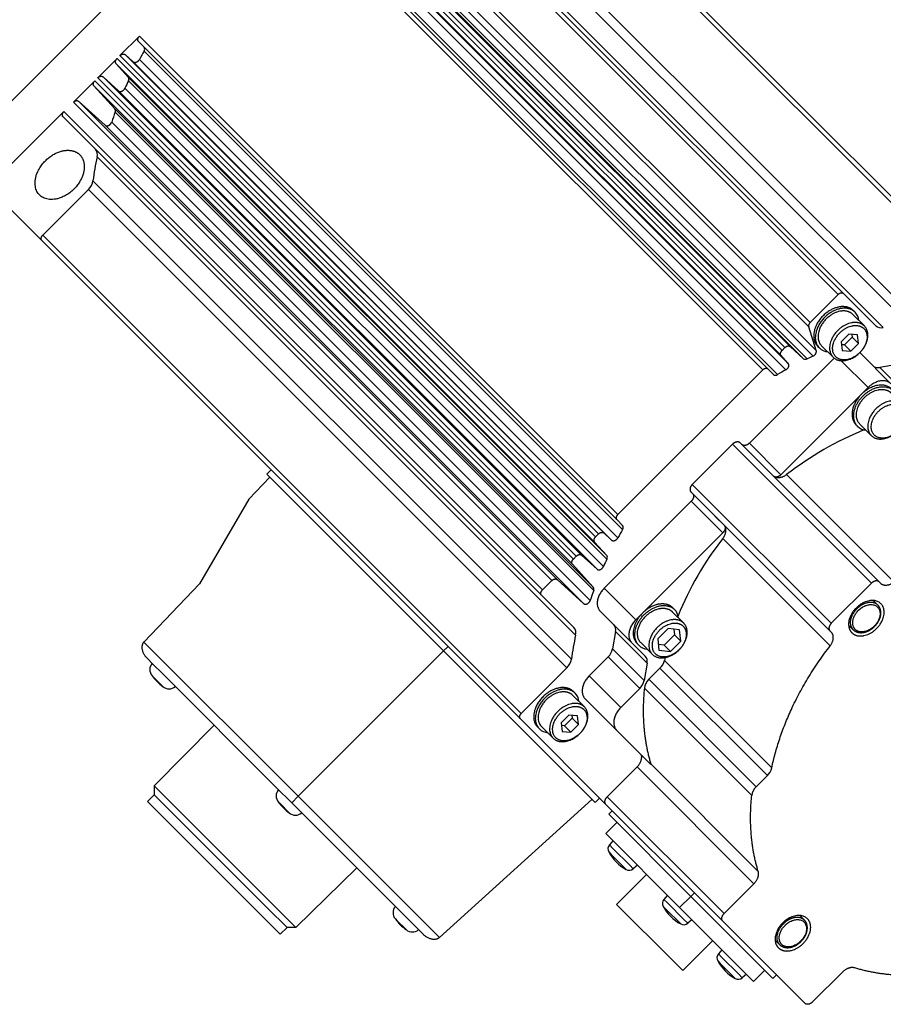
# Model space of a CAD drawing. Extents: x 25137 to 26822, y -7827 to -6639.
# Tile 10 of 20: x 26297 to 26365, y -6959 to -6881. Entities that reach past the tile are written whole.
import ezdxf

# ---------------------------------------------------------------- set-up
doc = ezdxf.new("R2010")
doc.units = 0
doc.header["$LTSCALE"] = 25.4
doc.layers.get('0').update_dxf_attribs({"linetype": 'CONTINUOUS'})

msp = doc.modelspace()

# ---------------------------------------------------------------- linework, layer by layer
for p, q in [((26333.2545111, -6862.8093164), (26371.1295111, -6900.6843164)), ((26371.5494787, -6900.6122613), (26333.6744787, -6862.7372613)), ((26323.8952339, -6864.4151145), (26361.7702339, -6902.2901145)), ((26293.2399627, -6889.7224727), (26317.8458266, -6865.1166089)), ((26361.3502663, -6902.3621695), (26323.4752663, -6864.4871695)), ((26321.2577012, -6866.7047347), (26359.1327012, -6904.5797347)), ((26329.6364189, -6866.4274086), (26367.5114189, -6904.3024086)), ((26321.1409859, -6867.0503694), (26359.0159859, -6904.9253694)), ((26327.0482704, -6867.1118662), (26364.9232704, -6904.9868662)), ((26328.9567652, -6866.7844203), (26366.8317652, -6904.6594203)), ((26319.0386219, -6868.923814), (26356.9136219, -6906.798814)), ((26357.1413706, -6906.5710652), (26319.2663706, -6868.6960652)), ((26319.6801173, -6868.6180891), (26357.5551173, -6906.4930891)), ((26321.7441203, -6868.9330116), (26359.6191203, -6906.8080116)), ((26318.9606457, -6869.3375607), (26356.8356457, -6907.2125607)), ((26320.7393268, -6869.577603), (26358.6143268, -6907.452603)), ((26321.0242786, -6869.5914771), (26358.8992786, -6907.4664771)), ((26321.4921369, -6869.3735118), (26359.3671369, -6907.2485118)), ((26355.3757061, -6908.3367298), (26317.5007061, -6870.4617298)), ((26317.9206736, -6870.3896748), (26355.7956736, -6908.2646748)), ((26319.3438386, -6870.4565065), (26357.2188386, -6908.3315065)), ((26319.527186, -6869.9629657), (26357.402186, -6907.8379657)), ((26318.6843063, -6870.8320456), (26356.5593063, -6908.7070456)), ((26304.5056923, -6883.4567436), (26306.0436081, -6881.9188278)), ((26305.9715531, -6882.3387953), (26343.8465531, -6920.2137953)), ((26306.0436081, -6881.9188278), (26343.9186081, -6919.7938278)), ((26306.4139239, -6883.1024279), (26344.2889239, -6920.9774279)), ((26302.7484687, -6885.2139672), (26304.2779436, -6883.6844923)), ((26304.2779436, -6883.6844923), (26342.1529436, -6921.5594923)), ((26342.3806923, -6921.3317436), (26304.5056923, -6883.4567436)), ((26304.919439, -6883.3787674), (26305.5448441, -6883.9453077)), ((26304.919439, -6883.3787674), (26342.794439, -6921.2537674)), ((26306.0383789, -6883.7619709), (26343.9133789, -6921.6369709)), ((26305.1594813, -6885.1574485), (26304.1999674, -6884.098239)), ((26304.1999674, -6884.098239), (26342.0749674, -6921.973239)), ((26305.5448441, -6883.9453077), (26343.4198441, -6921.8203077)), ((26300.8155227, -6887.1469132), (26302.52072, -6885.4417159)), ((26302.52072, -6885.4417159), (26340.39572, -6923.3167159)), ((26340.6234687, -6923.0889672), (26302.7484687, -6885.2139672)), ((26303.1622154, -6885.135991), (26304.3902319, -6886.2484234)), ((26303.1622154, -6885.135991), (26341.0372154, -6923.010991)), ((26305.1594813, -6885.1574485), (26343.0344813, -6923.0324485)), ((26305.1733376, -6885.4424375), (26343.0483376, -6923.3174375)), ((26304.0967161, -6887.6812861), (26302.4427438, -6885.8554626)), ((26302.4427438, -6885.8554626), (26340.3177438, -6923.7304626)), ((26304.3902319, -6886.2484234), (26342.2652319, -6924.1234234)), ((26304.8996378, -6886.0334256), (26342.7746378, -6923.9084256)), ((26338.6905227, -6925.0219132), (26300.8155227, -6887.1469132)), ((26301.2292694, -6887.068937), (26303.3269187, -6888.9691501)), ((26301.2292694, -6887.068937), (26339.1042694, -6924.943937)), ((26304.0967161, -6887.6812861), (26341.9717161, -6925.5562861)), ((26295.7399627, -6892.2224727), (26300.0690478, -6887.893388)), ((26299.9969928, -6888.3133556), (26337.8719928, -6926.1883556)), ((26300.0690478, -6887.893388), (26337.9440478, -6925.768388)), ((26304.1251593, -6887.9316342), (26342.0001593, -6925.8066342)), ((26303.3269187, -6888.9691501), (26341.2019187, -6926.8441501)), ((26303.8509016, -6888.7168479), (26341.7259016, -6926.5918479)), ((26302.6937446, -6891.4663918), (26340.5687446, -6929.3413918)), ((26302.3662986, -6893.3748869), (26340.2412986, -6931.2498869)), ((26298.3911947, -6897.6726328), (26302.0092869, -6894.0545406)), ((26302.0092869, -6894.0545406), (26339.8842869, -6931.9295406)), ((26295.2580141, -6895.0314749), (26298.3191397, -6898.0926004)), ((26298.3911947, -6897.6726328), (26336.2661947, -6935.5476328)), ((26298.3191397, -6898.0926004), (26336.1941397, -6935.9676004)), ((26359.1327012, -6904.5797347), (26361.3502663, -6902.3621695)), ((26361.7702339, -6902.2901145), (26364.3286115, -6904.848492)), ((26362.5126421, -6903.9497934), (26363.4251421, -6904.8622934)), ((26362.5644188, -6903.6480167), (26362.6894188, -6903.7730167)), ((26359.6191203, -6906.8080116), (26359.0159859, -6904.9253694)), ((26362.2063914, -6905.506044), (26361.594019, -6906.1184165)), ((26362.8875777, -6905.5748578), (26362.2063914, -6905.506044)), ((26362.4334535, -6905.528982), (26362.4563914, -6905.756044)), ((26362.9563914, -6906.256044), (26362.8875777, -6905.5748578)), ((26357.5551173, -6906.4930891), (26358.6143268, -6907.452603)), ((26359.7359917, -6906.4764438), (26359.8609917, -6906.6014438)), ((26360.0377684, -6906.4246671), (26360.9502684, -6907.3371671)), ((26361.594019, -6906.1184165), (26361.6628328, -6906.7996027)), ((26361.844019, -6906.3684165), (26361.6169569, -6906.3454785)), ((26362.4563914, -6905.756044), (26361.844019, -6906.3684165)), ((26362.344019, -6906.8684165), (26361.844019, -6906.3684165)), ((26362.344019, -6906.8684165), (26362.9563914, -6906.256044)), ((26362.9563914, -6906.256044), (26362.4563914, -6905.756044)), ((26357.402186, -6907.8379657), (26356.8356457, -6907.2125607)), ((26356.9136219, -6906.798814), (26357.1413706, -6906.5710652)), ((26361.6628328, -6906.7996027), (26362.344019, -6906.8684165)), ((26365.5252052, -6909.4372302), (26363.0627052, -6906.9747302)), ((26361.0439711, -6907.4184644), (26354.3202539, -6914.1421815)), ((26363.714545, -6909.7478904), (26361.577739, -6907.6110843)), ((26366.0058044, -6907.9137378), (26364.6487586, -6908.1465701)), ((26343.9186081, -6919.7938278), (26355.3757061, -6908.3367298)), ((26355.7956736, -6908.2646748), (26356.2355316, -6908.7045327)), ((26367.1487586, -6910.6465701), (26364.6487586, -6908.1465701)), ((26363.184215, -6910.2782205), (26356.8202539, -6916.6421815)), ((26363.714545, -6909.7478904), (26363.184215, -6910.2782205)), ((26362.7700014, -6912.6924341), (26362.8950014, -6912.8174341)), ((26363.0717781, -6912.6406574), (26363.9717781, -6913.5406574)), ((26352.9881471, -6914.2242883), (26349.8061666, -6917.4062688)), ((26363.9881471, -6925.2242883), (26352.9881471, -6914.2242883)), ((26364.5917005, -6925.1207349), (26353.5917005, -6914.1207349)), ((26356.8202539, -6916.6421815), (26354.3202539, -6914.1421815)), ((26316.4694874, -6916.2429481), (26316.115934, -6916.5965015)), ((26330.115934, -6930.5965015), (26316.115934, -6916.5965015)), ((26356.270396, -6916.7866548), (26355.520396, -6916.0366548)), ((26357.2705967, -6916.6364614), (26365.7705967, -6925.1364614)), ((26316.365934, -6916.8465015), (26314.7107826, -6918.5854627)), ((26360.8061666, -6928.4062688), (26349.8061666, -6917.4062688)), ((26360.7026132, -6929.0098222), (26349.7026132, -6918.0098222)), ((26314.7107826, -6918.5854627), (26310.7884346, -6925.2697164)), ((26349.7240599, -6918.7383756), (26342.8297687, -6925.6326667)), ((26349.7240599, -6918.7383756), (26352.2240599, -6921.2383756)), ((26344.2864111, -6920.6536533), (26343.8465531, -6920.2137953)), ((26351.6185331, -6919.9385176), (26352.3685331, -6920.6885176)), ((26342.1529436, -6921.5594923), (26342.3806923, -6921.3317436)), ((26342.794439, -6921.2537674), (26343.4198441, -6921.8203077)), ((26352.2240599, -6921.2383756), (26345.8600988, -6927.6023366)), ((26343.0344813, -6923.0324485), (26342.0749674, -6921.973239)), ((26360.7183397, -6930.1887184), (26352.2183397, -6921.6887184)), ((26340.39572, -6923.3167159), (26340.6234687, -6923.0889672)), ((26341.0372154, -6923.010991), (26342.2652319, -6924.1234234)), ((26341.9717161, -6925.5562861), (26340.3177438, -6923.7304626)), ((26337.9440478, -6925.768388), (26338.6905227, -6925.0219132)), ((26339.1042694, -6924.943937), (26341.2019187, -6926.8441501)), ((26363.9881471, -6925.2242883), (26360.8061666, -6928.4062688)), ((26364.6969528, -6925.2259872), (26364.5917005, -6925.1207349)), ((26310.7884346, -6925.2697164), (26306.40918, -6929.8707179)), ((26345.3297687, -6928.1326667), (26342.8297687, -6925.6326667)), ((26340.4303704, -6928.7467332), (26337.8719928, -6926.1883556)), ((26364.4944287, -6926.9680068), (26364.123916, -6926.597494)), ((26345.0191086, -6929.9433269), (26342.5191086, -6927.4433269)), ((26348.2225357, -6927.4898998), (26349.1225357, -6928.3898998)), ((26348.2743124, -6927.1881231), (26348.3993124, -6927.3131231)), ((26345.8600988, -6927.6023366), (26345.3297687, -6928.1326667)), ((26343.7284484, -6929.0668803), (26343.4956161, -6930.4239261)), ((26346.2284484, -6931.5668803), (26343.7284484, -6929.0668803)), ((26347.8933471, -6928.8190884), (26347.0768505, -6929.6355849)), ((26348.8015954, -6928.9108401), (26347.8933471, -6928.8190884)), ((26348.3474713, -6928.8649642), (26348.3933471, -6929.3190884)), ((26348.8933471, -6929.8190884), (26348.8015954, -6928.9108401)), ((26360.7026132, -6929.0098222), (26360.8078655, -6929.1150745)), ((26362.1793724, -6928.5420377), (26362.5498851, -6928.9125504)), ((26306.3913572, -6929.8899117), (26318.6069405, -6942.1054949)), ((26347.0768505, -6929.6355849), (26347.1686022, -6930.5438332)), ((26348.3933471, -6929.3190884), (26347.5768505, -6930.1355849)), ((26348.0768505, -6930.6355849), (26348.8933471, -6929.8190884)), ((26348.3933471, -6929.3190884), (26348.8933471, -6929.8190884)), ((26318.6069405, -6942.1054949), (26330.115934, -6930.5965015)), ((26330.115934, -6930.5965015), (26330.4694874, -6930.2429481)), ((26342.115934, -6942.5965015), (26330.115934, -6930.5965015)), ((26345.9956161, -6932.9239261), (26343.4956161, -6930.4239261)), ((26345.0191086, -6929.9433269), (26346.0820018, -6931.0062201)), ((26345.4458853, -6930.0165502), (26345.5708853, -6930.1415502)), ((26345.747662, -6929.9647735), (26346.647662, -6930.8647735)), ((26347.5768505, -6930.1355849), (26347.1227264, -6930.0897091)), ((26347.1686022, -6930.5438332), (26348.0768505, -6930.6355849)), ((26347.5768505, -6930.1355849), (26348.0768505, -6930.6355849)), ((26306.6290785, -6931.1512766), (26307.1085762, -6931.6307743)), ((26343.1420627, -6931.0703727), (26341.6389047, -6932.5735307)), ((26345.6420627, -6933.5703727), (26343.1420627, -6931.0703727)), ((26356.0951835, -6939.8509798), (26347.5951835, -6931.3509798)), ((26307.3201187, -6931.8423168), (26307.1085762, -6931.6307743)), ((26307.6495809, -6932.171779), (26307.3201187, -6931.8423168)), ((26307.6495809, -6932.171779), (26317.1085762, -6941.6307743)), ((26336.2661947, -6935.5476328), (26339.8842869, -6931.9295406)), ((26346.2284484, -6931.5668803), (26345.9956161, -6932.9239261)), ((26347.2478804, -6931.964555), (26346.3712641, -6932.8411714)), ((26355.7478804, -6940.464555), (26347.2478804, -6931.964555)), ((26307.0516082, -6932.56096), (26307.1760684, -6932.6854201)), ((26307.1760684, -6932.6854201), (26307.9014755, -6933.4108272)), ((26344.1389047, -6935.0735307), (26341.6389047, -6932.5735307)), ((26354.8712641, -6941.3411714), (26346.3712641, -6932.8411714)), ((26345.6420627, -6933.5703727), (26344.1389047, -6935.0735307)), ((26354.5094026, -6942.0484874), (26346.0094026, -6933.5484874)), ((26340.3496912, -6934.1127443), (26341.2621912, -6935.0252443)), ((26340.4014679, -6933.8109676), (26340.5264679, -6933.9359676)), ((26343.8282446, -6936.8841909), (26341.3282446, -6934.3841909)), ((26342.9694874, -6942.7429481), (26336.1941397, -6935.9676004)), ((26340.0434405, -6935.6689949), (26339.4310681, -6936.2813674)), ((26340.2934405, -6935.9189949), (26339.6810681, -6936.5313674)), ((26340.7246268, -6935.7378087), (26340.0434405, -6935.6689949)), ((26340.2705026, -6935.6919329), (26340.2934405, -6935.9189949)), ((26340.7934405, -6936.4189949), (26340.2934405, -6935.9189949)), ((26340.7934405, -6936.4189949), (26340.7246268, -6935.7378087)), ((26311.948871, -6936.4710691), (26307.2112556, -6941.2793952)), ((26337.5730408, -6936.6393947), (26337.6980408, -6936.7643947)), ((26337.8748174, -6936.587618), (26338.7873174, -6937.500118)), ((26339.4310681, -6936.2813674), (26339.4998819, -6936.9625536)), ((26339.6810681, -6936.5313674), (26339.454006, -6936.5084294)), ((26340.1810681, -6937.0313674), (26339.6810681, -6936.5313674)), ((26340.1810681, -6937.0313674), (26340.7934405, -6936.4189949)), ((26346.5317463, -6939.5876927), (26343.8282446, -6936.8841909)), ((26339.4998819, -6936.9625536), (26340.1810681, -6937.0313674)), ((26343.0730408, -6942.1393947), (26345.4323544, -6939.780081)), ((26354.6823544, -6949.030081), (26345.4323544, -6939.780081)), ((26355.0205777, -6948.0454489), (26346.5205777, -6939.5454489)), ((26354.8712641, -6941.3411714), (26355.7478804, -6940.464555)), ((26307.2112556, -6941.2793952), (26307.2112556, -6941.986502)), ((26307.2112556, -6941.2793952), (26316.7896479, -6950.8577875)), ((26307.2112556, -6941.986502), (26306.6809255, -6942.5168321)), ((26316.1860945, -6950.9613409), (26307.2112556, -6941.986502)), ((26317.3201187, -6941.8423168), (26317.1085762, -6941.6307743)), ((26317.6495809, -6942.171779), (26317.3201187, -6941.8423168)), ((26317.6495809, -6942.171779), (26318.0951187, -6942.6173168)), ((26318.0951187, -6942.6173168), (26318.6069405, -6942.1054949)), ((26318.6069405, -6942.1054949), (26329.788564, -6953.2871184)), ((26341.865934, -6942.3465015), (26329.788564, -6953.2871184)), ((26342.4694874, -6942.2429481), (26342.115934, -6942.5965015)), ((26352.3230408, -6951.3893947), (26343.0730408, -6942.1393947)), ((26306.6809255, -6942.5168321), (26315.6557644, -6951.491671)), ((26317.0516082, -6942.56096), (26317.1760684, -6942.6854201)), ((26317.1760684, -6942.6854201), (26317.9014755, -6943.4108272)), ((26328.527199, -6953.0493971), (26318.0951187, -6942.6173168)), ((26343.4694874, -6943.2429481), (26342.9694874, -6942.7429481)), ((26343.4694874, -6943.2429481), (26343.1866446, -6943.5257908)), ((26343.1866446, -6943.5257908), (26349.6866446, -6950.0257908)), ((26349.9694874, -6949.7429481), (26343.4694874, -6943.2429481)), ((26343.8366446, -6944.1757908), (26342.9527612, -6945.0596743)), ((26342.9527612, -6945.0596743), (26348.8027612, -6950.9096743)), ((26343.515489, -6945.6224029), (26343.2421487, -6945.9481572)), ((26343.2421487, -6945.9481572), (26343.5192446, -6946.2252532)), ((26343.5192446, -6946.2252532), (26344.8571823, -6947.5631908)), ((26343.186778, -6946.5099916), (26343.3897041, -6946.7129177)), ((26343.3897041, -6946.7129177), (26344.5724438, -6947.8956575)), ((26323.2413663, -6947.7635644), (26318.4330402, -6952.5011799)), ((26345.1342783, -6947.8402868), (26344.8571823, -6947.5631908)), ((26345.4600325, -6947.5669465), (26345.1342783, -6947.8402868)), ((26346.1864661, -6948.2933792), (26343.8176584, -6950.6621869)), ((26352.3230408, -6951.3893947), (26354.6823544, -6949.030081)), ((26347.830489, -6949.9374029), (26347.5571487, -6950.2631572)), ((26348.8027612, -6950.9096743), (26349.6866446, -6950.0257908)), ((26349.6866446, -6950.0257908), (26349.9694874, -6949.7429481)), ((26349.6866446, -6950.0257908), (26356.1866446, -6956.5257908)), ((26352.2194874, -6951.9929481), (26349.9694874, -6949.7429481)), ((26318.4330402, -6952.5011799), (26316.7896479, -6950.8577875)), ((26343.8176584, -6950.6621869), (26348.2839535, -6955.128482)), ((26347.501778, -6950.8249917), (26347.7047041, -6951.0279177)), ((26347.5571487, -6950.2631572), (26347.8342446, -6950.5402532)), ((26347.8342446, -6950.5402532), (26349.1721823, -6951.8781908)), ((26348.8027612, -6950.9096743), (26354.6527612, -6956.7596743)), ((26315.6557644, -6951.491671), (26317.1956034, -6953.0315099)), ((26317.7259334, -6952.5011799), (26316.1860945, -6950.9613409)), ((26347.7047041, -6951.0279177), (26348.8874438, -6952.2106574)), ((26358.6773562, -6951.9100792), (26358.3068435, -6951.5395665)), ((26317.7259334, -6952.5011799), (26317.1956034, -6953.0315099)), ((26318.4330402, -6952.5011799), (26317.7259334, -6952.5011799)), ((26326.3016082, -6951.81096), (26326.4260684, -6951.9354201)), ((26326.4260684, -6951.9354201), (26327.1514755, -6952.6608272)), ((26349.4492783, -6952.1552868), (26349.1721823, -6951.8781908)), ((26349.7750325, -6951.8819465), (26349.4492783, -6952.1552868)), ((26358.7194874, -6958.4929481), (26352.2194874, -6951.9929481)), ((26351.4190563, -6953.5259694), (26349.0502485, -6955.8947771)), ((26356.3622999, -6953.4841102), (26356.7328126, -6953.8546229)), ((26352.145489, -6954.2524029), (26351.8721487, -6954.5781572)), ((26351.8721487, -6954.5781572), (26352.1492446, -6954.8552532)), ((26352.1492446, -6954.8552532), (26353.4871823, -6956.1931908)), ((26348.2839535, -6955.128482), (26349.0502485, -6955.8947771)), ((26351.816778, -6955.1399917), (26352.0197041, -6955.3429177)), ((26352.0197041, -6955.3429177), (26353.2024438, -6956.5256574)), ((26353.7642783, -6956.4702868), (26353.4871823, -6956.1931908)), ((26354.0900325, -6956.1969465), (26353.7642783, -6956.4702868)), ((26355.5366446, -6955.8757908), (26354.6527612, -6956.7596743)), ((26356.4694874, -6956.2429481), (26356.1866446, -6956.5257908)), ((26361.6823544, -6956.030081), (26359.3230408, -6958.3893947))]:
    msp.add_line(p, q)
for centre, radius, start, end in [((26333.9816786, -6899.2362463), 31.9418408, 149.66202051, 151.023452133), ((26306.1998893, -6882.942192), 0.2673694, 323.179819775, 37.709508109), ((26332.1491858, -6898.2944315), 29.8809326, 154.525658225, 155.774511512), ((26304.9519953, -6885.3103679), 0.2577495, 329.176504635, 36.390610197), ((26303.9036288, -6887.8300136), 0.2437263, 335.358083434, 37.605638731), ((26329.7385951, -6897.318344), 27.279267, 159.873326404, 161.620315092), ((26302.0821454, -6891.2952792), 0.6350851, 344.369500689, 41.82919621), ((26325.5910389, -6896.3772845), 23.4180049, 167.894884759, 172.633893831), ((26301.1699104, -6893.1800357), 1.2121517, 313.825809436, 350.749673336), ((26361.8924165, -6904.5455707), 1.1099785, 5.773231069, 44.107602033), ((26359.3715911, -6904.8529278), 0.3629089, 131.167622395, 191.514379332), ((26364.7521576, -6904.375267), 0.6350852, 228.170806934, 285.630520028), ((26371.7763137, -6934.4956827), 29.9398729, 114.485939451, 115.473685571), ((26360.6330218, -6905.8055679), 1.1088052, 225.871323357, 264.247843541), ((26358.767242, -6907.245133), 0.2577341, 233.60803621, 300.817003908), ((26364.5086188, -6907.5366385), 0.625824, 227.782510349, 282.939876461), ((26356.3990703, -6908.493011), 0.2673694, 232.29049206, 306.820180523), ((26372.6931268, -6936.2748041), 31.9418452, 118.976569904, 120.337979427), ((26373.0954511, -6936.9240712), 25.7296158, 112.155573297, 127.955141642), ((26363.6677122, -6912.0200946), 1.1103298, 225.898698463, 264.220468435), ((26355.8032349, -6915.6194667), 0.5040276, 225.019158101, 235.864104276), ((26351.201345, -6920.2213566), 0.5040276, 34.135895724, 44.980841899), ((26371.8566786, -6937.1112463), 31.9418408, 149.66202051, 151.023452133), ((26344.0748893, -6920.817192), 0.2673694, 323.179819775, 37.709508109), ((26372.5059495, -6937.5135728), 25.7296158, 142.044858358, 157.844426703), ((26370.0241858, -6936.1694315), 29.8809326, 154.525658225, 155.774511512), ((26342.8269953, -6923.1853679), 0.2577495, 329.176504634, 36.390610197), ((26367.6135951, -6935.193344), 27.279267, 159.873326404, 161.620315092), ((26341.7786288, -6925.7050136), 0.2437263, 335.358083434, 37.605638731), ((26363.1093288, -6926.7781152), 1.1324564, 3.26994863, 8.617323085), ((26347.6019729, -6928.0858339), 1.1103298, 5.779531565, 44.101301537), ((26339.9571454, -6929.1702792), 0.6350851, 344.369500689, 41.82919621), ((26343.1185168, -6928.9267405), 0.625824, 347.060123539, 42.217489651), ((26362.3599883, -6927.5275012), 1.1324055, 261.382556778, 266.730171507), ((26307.178663, -6930.6031121), 1.0623113, 136.414631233, 137.827363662), ((26363.4660389, -6934.2522845), 23.4180049, 167.894884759, 172.633893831), ((26342.2823392, -6930.1802686), 1.2375015, 314.005329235, 348.644570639), ((26346.3430112, -6929.3454685), 1.1090197, 225.875178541, 264.243988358), ((26339.0449104, -6931.0550357), 1.2121517, 313.825809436, 350.749673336), ((26345.6185168, -6931.4267405), 0.625824, 347.060123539, 42.217489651), ((26346.375276, -6931.0655533), 1.2528538, 314.146347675, 346.831178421), ((26366.5131007, -6935.2977317), 19.3252281, 167.509595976, 168.215691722), ((26307.6156216, -6932.0666028), 0.75, 138.849956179, 221.235861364), ((26309.9146623, -6930.5477731), 3.5, 215.111143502, 234.886420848), ((26344.7823392, -6932.6802686), 1.2375015, 314.005329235, 348.644570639), ((26347.2056052, -6933.7142405), 1.2076318, 133.700623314, 172.110986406), ((26308.3958326, -6932.8468139), 0.75, 228.764079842, 311.150043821), ((26339.7294656, -6934.7085216), 1.1099785, 5.773231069, 44.107602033), ((26338.4700709, -6935.9685188), 1.1088052, 225.871323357, 264.247843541), ((26345.9344187, -6939.7230183), 0.612465, 12.764981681, 16.853515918), ((26354.875276, -6939.5655533), 1.2528538, 314.146347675, 346.831178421), ((26317.6156216, -6942.0666028), 0.75, 138.849956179, 221.235861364), ((26355.7056052, -6942.2142405), 1.2076318, 133.700623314, 172.110986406), ((26319.9146623, -6940.5477731), 3.5, 215.111143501, 234.886420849), ((26318.3958326, -6942.8468139), 0.75, 228.764079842, 311.150043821), ((26343.6251709, -6946.269551), 0.5, 140.000005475, 208.744910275), ((26346.2555281, -6944.8269073), 3.5, 208.742725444, 241.256842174), ((26344.8128844, -6947.4572646), 0.5, 241.257122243, 309.99999519), ((26326.8656216, -6951.3166028), 0.75, 138.849956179, 221.235861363), ((26347.9401709, -6950.584551), 0.5, 140.000005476, 208.744917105), ((26350.5705281, -6949.1419073), 3.5, 208.74272642, 241.256841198), ((26357.2922563, -6951.7201877), 1.1324564, 3.26994863, 8.617323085), ((26329.1646623, -6949.7977731), 3.5, 215.111143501, 234.886420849), ((26349.1278844, -6951.7722646), 0.5, 241.257115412, 309.999995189), ((26327.6458326, -6952.0968139), 0.75, 228.764079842, 311.150043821), ((26356.5429158, -6952.4695736), 1.1324055, 261.382556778, 266.730171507), ((26352.2551709, -6954.899551), 0.5, 140.000005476, 208.744917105), ((26354.8855281, -6953.4569073), 3.5, 208.74272642, 241.256841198), ((26353.4428844, -6956.0872646), 0.5, 241.257115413, 309.999995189)]:
    msp.add_arc(centre, radius, start, end)
for points, weights in [([(26305.9715531, -6882.3387953), (26305.7975968, -6882.1648391), (26306.0436081, -6881.9188278)], [1, 0.707106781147, 1]), ([(26304.1999674, -6884.098239), (26304.0403732, -6883.9220627), (26304.2779436, -6883.6844923)], [1, 0.719339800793, 1]), ([(26304.5056923, -6883.4567436), (26304.7432627, -6883.2191732), (26304.919439, -6883.3787674)], [1, 0.719339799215, 1]), ([(26305.5448441, -6883.9453077), (26305.8058973, -6884.1817899), (26306.0383789, -6883.7619709)], [1, 0.57282728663, 1]), ([(26302.4427438, -6885.8554626), (26302.2831496, -6885.6792863), (26302.52072, -6885.4417159)], [1, 0.7193398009, 1]), ([(26302.7484687, -6885.2139672), (26302.986039, -6884.9763968), (26303.1622154, -6885.135991)], [1, 0.71933979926, 1]), ([(26304.3902319, -6886.2484234), (26304.6834595, -6886.5140518), (26304.8996378, -6886.0334256)], [1, 0.528266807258, 1]), ([(26300.8155227, -6887.1469132), (26301.0530931, -6886.9093428), (26301.2292694, -6887.068937)], [1, 0.719339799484, 1]), ([(26299.9969928, -6888.3133556), (26299.8230365, -6888.1393993), (26300.0690478, -6887.893388)], [1, 0.707106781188, 1]), ([(26298.3191397, -6898.0926004), (26298.1451834, -6897.9186441), (26298.3911947, -6897.6726328)], [1, 0.707106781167, 1]), ([(26361.3502663, -6902.3621695), (26361.5962777, -6902.1161582), (26361.7702339, -6902.2901145)], [1, 0.707106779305, 1]), ([(26357.1413706, -6906.5710652), (26357.378941, -6906.3334949), (26357.5551173, -6906.4930891)], [1, 0.719339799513, 1]), ([(26356.8356457, -6907.2125607), (26356.6760515, -6907.0363843), (26356.9136219, -6906.798814)], [1, 0.719339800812, 1]), ([(26359.3671369, -6907.2485118), (26359.7101913, -6907.0922835), (26359.6191203, -6906.8080116)], [1, 0.656802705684, 1]), ([(26360.9502684, -6907.3371671), (26361.8252684, -6908.2121671), (26363.0627052, -6906.9747302)], [1, 0.633974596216, 0.803847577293]), ([(26363.0627052, -6906.9747302), (26361.949012, -6908.0884234), (26361.161512, -6907.3009234)], [0.803847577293, 0.633974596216, 1]), ([(26357.2188386, -6908.3315065), (26357.6386774, -6908.0990291), (26357.402186, -6907.8379657)], [1, 0.572812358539, 1]), ([(26355.3757061, -6908.3367298), (26355.6217174, -6908.0907185), (26355.7956736, -6908.2646748)], [1, 0.707106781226, 1]), ([(26365.5984283, -6909.8640068), (26364.5984283, -6908.8640072), (26363.184215, -6910.2782205)], [0.954348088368, 0.690777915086, 1]), ([(26365.5252052, -6909.4372302), (26364.7752052, -6908.6872302), (26363.714545, -6909.7478904)], [1, 0.707106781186, 1]), ([(26363.9717781, -6913.5406574), (26364.8467781, -6914.4156574), (26366.084215, -6913.1782205)], [1, 0.633974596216, 0.803847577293]), ([(26366.084215, -6913.1782205), (26364.9881994, -6914.274236), (26364.2131994, -6913.499236)], [0.803847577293, 0.633974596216, 1]), ([(26353.5917005, -6914.1207349), (26353.3417005, -6913.8707349), (26352.9881471, -6914.2242883)], [1, 0.707106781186, 1]), ([(26354.3202539, -6914.1421815), (26353.9667005, -6914.4957349), (26353.7167005, -6914.2457349)], [1, 0.707106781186, 1]), ([(26357.2705967, -6916.6364614), (26356.6998176, -6917.078108), (26356.270396, -6916.7866548)], [1, 0.808669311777, 1]), ([(26356.8202539, -6916.6421815), (26356.5283294, -6916.9341061), (26356.270396, -6916.7866548)], [1, 0.771113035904, 1]), ([(26349.8061666, -6917.4062688), (26349.4526132, -6917.7598222), (26349.7026132, -6918.0098222)], [1, 0.707106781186, 1]), ([(26349.8276132, -6918.1348222), (26350.0776132, -6918.3848222), (26349.7240599, -6918.7383756)], [1, 0.707106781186, 1]), ([(26343.8465531, -6920.2137953), (26343.6725968, -6920.0398391), (26343.9186081, -6919.7938278)], [1, 0.707106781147, 1]), ([(26342.3806923, -6921.3317436), (26342.6182627, -6921.0941732), (26342.794439, -6921.2537674)], [1, 0.719339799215, 1]), ([(26352.2183397, -6921.6887184), (26352.6599863, -6921.1179393), (26352.3685331, -6920.6885176)], [1, 0.808669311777, 1]), ([(26352.3685331, -6920.6885176), (26352.5159844, -6920.9464511), (26352.2240599, -6921.2383756)], [1, 0.771113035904, 1]), ([(26342.0749674, -6921.973239), (26341.9153732, -6921.7970627), (26342.1529436, -6921.5594923)], [1, 0.719339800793, 1]), ([(26343.4198441, -6921.8203077), (26343.6808973, -6922.0567899), (26343.9133789, -6921.6369709)], [1, 0.57282728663, 1]), ([(26340.3177438, -6923.7304626), (26340.1581496, -6923.5542863), (26340.39572, -6923.3167159)], [1, 0.7193398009, 1]), ([(26340.6234687, -6923.0889672), (26340.861039, -6922.8513968), (26341.0372154, -6923.010991)], [1, 0.71933979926, 1]), ([(26342.2652319, -6924.1234234), (26342.5584595, -6924.3890518), (26342.7746378, -6923.9084256)], [1, 0.528266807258, 1]), ([(26338.6905227, -6925.0219132), (26338.9280931, -6924.7843428), (26339.1042694, -6924.943937)], [1, 0.719339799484, 1]), ([(26364.5917005, -6925.1207349), (26364.3417005, -6924.8707349), (26363.9881471, -6925.2242883)], [1, 0.707106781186, 1]), ([(26364.6969528, -6925.2259872), (26365.1148321, -6925.6438665), (26365.7705967, -6925.1364614)], [1, 0.767305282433, 1]), ([(26337.8719928, -6926.1883556), (26337.6980365, -6926.0143993), (26337.9440478, -6925.768388)], [1, 0.707106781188, 1]), ([(26342.8297687, -6925.6326667), (26341.7691086, -6926.6933269), (26342.5191086, -6927.4433269)], [1, 0.707106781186, 1]), ([(26362.5498851, -6928.9125504), (26361.8623851, -6928.2250504), (26362.8346569, -6927.2527786)], [1, 0.633974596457, 0.803847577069]), ([(26362.7007734, -6928.8866621), (26362.0757734, -6928.2616621), (26362.9596569, -6927.3777786)], [1, 0.633974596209, 0.803847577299]), ([(26345.3297687, -6928.1326667), (26344.2691086, -6929.1933269), (26345.0191086, -6929.9433269)], [1, 0.707106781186, 1]), ([(26345.8600988, -6927.6023366), (26344.4458852, -6929.0165502), (26345.4458853, -6930.0165502)], [1, 0.690777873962, 0.954348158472]), ([(26360.8061666, -6928.4062688), (26360.4526132, -6928.7598222), (26360.7026132, -6929.0098222)], [1, 0.707106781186, 1]), ([(26360.7183397, -6930.1887184), (26361.2257448, -6929.5329538), (26360.8078655, -6929.1150745)], [1, 0.767305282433, 1]), ([(26306.3913572, -6929.8899117), (26305.9048119, -6930.42701), (26306.6290785, -6931.1512766)], [1, 0.719339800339, 1]), ([(26346.647662, -6930.8647735), (26347.522662, -6931.7397735), (26348.7600988, -6930.5023366)], [1, 0.633974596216, 0.803847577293]), ([(26348.7600988, -6930.5023366), (26347.6640833, -6931.5983522), (26346.8890833, -6930.8233522)], [0.803847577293, 0.633974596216, 1]), ([(26356.0951835, -6939.8509798), (26357.1483439, -6934.8025406), (26360.7183397, -6930.1887184)], [1, 0.959866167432, 1]), ([(26341.6389047, -6932.5735307), (26340.5782446, -6933.6341909), (26341.3282446, -6934.3841909)], [1, 0.707106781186, 1]), ([(26346.0094026, -6933.5484874), (26345.6830297, -6936.7838307), (26346.5205777, -6939.5454489)], [1, 0.984536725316, 1]), ([(26344.1389047, -6935.0735307), (26343.0782446, -6936.1341909), (26343.8282446, -6936.8841909)], [1, 0.707106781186, 1]), ([(26336.1941397, -6935.9676004), (26336.0201834, -6935.7936441), (26336.2661947, -6935.5476328)], [1, 0.707106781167, 1]), ([(26338.7873174, -6937.500118), (26339.6623174, -6938.375118), (26340.8997543, -6937.1376812)], [1, 0.633974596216, 0.803847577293]), ([(26340.8997543, -6937.1376812), (26339.7860611, -6938.2513743), (26338.9985611, -6937.4638743)], [0.803847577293, 0.633974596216, 1]), ([(26345.4323544, -6939.780081), (26345.8914081, -6939.3210274), (26345.7817463, -6938.8376927)], [1, 0.83875011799, 1]), ([(26342.9694874, -6942.7429481), (26342.7194874, -6942.4929481), (26343.0730408, -6942.1393947)], [1, 0.707106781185, 1]), ([(26355.0205777, -6948.0454489), (26354.1830297, -6945.2838307), (26354.5094026, -6942.0484874)], [1, 0.984536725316, 1]), ([(26354.6823544, -6949.030081), (26355.171001, -6948.5414344), (26355.0205777, -6948.0454489)], [1, 0.822675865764, 1]), ([(26352.2194874, -6951.9929481), (26351.9694874, -6951.7429481), (26352.3230408, -6951.3893947)], [1, 0.707106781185, 1]), ([(26356.7328126, -6953.8546229), (26356.0453126, -6953.1671229), (26357.0175844, -6952.1948511)], [1, 0.633974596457, 0.803847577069]), ([(26356.8837009, -6953.8287345), (26356.2587009, -6953.2037345), (26357.1425844, -6952.3198511)], [1, 0.633974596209, 0.803847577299]), ([(26329.788564, -6953.2871184), (26329.2514656, -6953.7736637), (26328.527199, -6953.0493971)], [1, 0.719339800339, 1]), ([(26362.6669866, -6955.6918577), (26362.171001, -6955.5414344), (26361.6823544, -6956.030081)], [1, 0.822675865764, 1]), ([(26368.6639481, -6956.2030329), (26365.4286047, -6956.5294057), (26362.6669866, -6955.6918577)], [1, 0.984536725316, 1]), ([(26359.3230408, -6958.3893947), (26358.9694874, -6958.7429481), (26358.7194874, -6958.4929481)], [1, 0.707106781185, 1])]:
    msp.add_rational_spline(points, weights, degree=2)
for points, weights, knots in [([(26303.3269187, -6888.9691501), (26303.4358177, -6889.0677993), (26303.6134884, -6888.9822493), (26303.7911592, -6888.8966994), (26303.8509016, -6888.7168479)], [1, 0.858658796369, 1, 0.858658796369, 1], [0, 0, 0, 0.5, 0.5, 1, 1, 1]), ([(26298.1415067, -6894.4916089), (26296.1929495, -6892.5430517), (26299.5537135, -6891.1308449), (26300.6739681, -6890.6601093), (26301.3234872, -6891.3096283)], [1, 0.5, 1, 0.75, 0.75], [0, 0, 0, 0.33333333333, 0.33333333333, 0.5, 0.5, 0.5]), ([(26301.3234872, -6891.3096283), (26301.9730062, -6891.9591474), (26301.5022706, -6893.079402), (26300.0900638, -6896.440166), (26298.1415067, -6894.4916089)], [0.75, 0.75, 1, 0.5, 1], [0.5, 0.5, 0.5, 0.66666666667, 0.66666666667, 1, 1, 1]), ([(26362.5644188, -6903.6480167), (26361.9870685, -6903.0706664), (26360.9912866, -6903.4890981), (26358.0039408, -6904.744393), (26359.7359917, -6906.4764438)], [0.75, 0.75, 1, 0.5, 1], [0.5, 0.5, 0.5, 0.66666666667, 0.66666666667, 1, 1, 1]), ([(26362.6894188, -6903.7730167), (26362.1120685, -6903.1956664), (26361.1162866, -6903.6140981), (26358.1289408, -6904.869393), (26359.8609917, -6906.6014438)], [0.75, 0.75, 1, 0.5, 1], [0.5, 0.5, 0.5, 0.66666666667, 0.66666666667, 1, 1, 1]), ([(26362.5126421, -6903.9497934), (26362.0074606, -6903.4446119), (26361.1361514, -6903.8107396), (26358.5222239, -6904.9091227), (26360.0377684, -6906.4246671)], [0.75, 0.75, 1, 0.5, 1], [0.5, 0.5, 0.5, 0.66666666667, 0.66666666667, 1, 1, 1]), ([(26363.4251421, -6904.8622934), (26362.9199606, -6904.3571119), (26362.0486514, -6904.7232396), (26359.4347239, -6905.8216227), (26360.9502684, -6907.3371671)], [0.75, 0.75, 1, 0.5, 1], [0.5, 0.5, 0.5, 0.66666666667, 0.66666666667, 1, 1, 1]), ([(26361.161512, -6907.3009234), (26359.797522, -6905.9369334), (26362.1500568, -6904.9483887), (26362.9342351, -6904.6188737), (26363.3888984, -6905.0735371)], [1, 0.5, 1, 0.75, 0.75], [0, 0, 0, 0.33333333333, 0.33333333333, 0.5, 0.5, 0.5]), ([(26363.0627052, -6906.9747302), (26363.3942754, -6906.64316), (26363.5641959, -6906.238784), (26363.9303236, -6905.3674749), (26363.4251421, -6904.8622934)], [0.803847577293, 0.866025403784, 1, 0.75, 0.75], [0.24401693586, 0.24401693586, 0.24401693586, 0.33333333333, 0.33333333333, 0.5, 0.5, 0.5]), ([(26363.3888984, -6905.0735371), (26363.8435617, -6905.5282004), (26363.5140468, -6906.3123787), (26363.3611184, -6906.6763171), (26363.0627052, -6906.9747302)], [0.75, 0.75, 1, 0.866025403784, 0.803847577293], [0.5, 0.5, 0.5, 0.66666666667, 0.66666666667, 0.75598306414, 0.75598306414, 0.75598306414]), ([(26363.184215, -6910.2782205), (26362.3245181, -6911.1379173), (26362.4684159, -6912.0733295), (26362.526141, -6912.4485737), (26362.7700014, -6912.6924341)], [1, 0.854501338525, 1, 0.936061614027, 0.928317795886], [0, 0, 0, 0.5, 0.5, 0.71972156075, 0.71972156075, 0.71972156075]), ([(26362.8950014, -6912.8174341), (26362.183636, -6912.1060687), (26362.9006908, -6910.9223791), (26364.2391923, -6908.7128262), (26365.6670581, -6909.9368071), (26365.6962659, -6909.9618444), (26365.7234285, -6909.9890069)], [0.820504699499, 0.738111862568, 1, 0.601573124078, 1, 0.986633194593, 0.974163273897], [0.11423153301, 0.11423153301, 0.11423153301, 0.33333333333, 0.33333333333, 0.66666666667, 0.66666666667, 0.67784965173, 0.67784965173, 0.67784965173]), ([(26363.0717781, -6912.6406574), (26361.5562336, -6911.1251129), (26364.1701612, -6910.0267298), (26365.0414703, -6909.6606022), (26365.5466518, -6910.1657836)], [1, 0.5, 1, 0.75, 0.75], [0, 0, 0, 0.33333333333, 0.33333333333, 0.5, 0.5, 0.5]), ([(26366.4466518, -6911.0657836), (26365.9414703, -6910.5606022), (26365.0701612, -6910.9267298), (26362.4562336, -6912.0251129), (26363.9717781, -6913.5406574)], [0.75, 0.75, 1, 0.5, 1], [0.5, 0.5, 0.5, 0.66666666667, 0.66666666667, 1, 1, 1]), ([(26364.2131994, -6913.499236), (26362.8708601, -6912.1568966), (26365.186053, -6911.1840431), (26365.957784, -6910.8597585), (26366.4052305, -6911.307205)], [1, 0.5, 1, 0.75, 0.75], [0, 0, 0, 0.33333333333, 0.33333333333, 0.5, 0.5, 0.5]), ([(26341.2019187, -6926.8441501), (26341.3108177, -6926.9427993), (26341.4884884, -6926.8572493), (26341.6661592, -6926.7716994), (26341.7259016, -6926.5918479)], [1, 0.858658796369, 1, 0.858658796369, 1], [0, 0, 0, 0.5, 0.5, 1, 1, 1]), ([(26364.7337054, -6926.8537301), (26363.3264141, -6925.4464388), (26362.306487, -6927.8736572), (26361.9665113, -6928.68273), (26362.4356084, -6929.1518271)], [1, 0.5, 1, 0.75, 0.75], [0, 0, 0, 0.33333333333, 0.33333333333, 0.5, 0.5, 0.5]), ([(26364.4944287, -6926.9680068), (26364.0975004, -6926.5710784), (26363.4129003, -6926.8587502), (26363.0951763, -6926.9922591), (26362.8346569, -6927.2527786)], [0.75, 0.75, 1, 0.866025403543, 0.803847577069], [0.5, 0.5, 0.5, 0.66666666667, 0.66666666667, 0.7559830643, 0.7559830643, 0.7559830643]), ([(26345.5708853, -6930.1415502), (26345.5437227, -6930.1143876), (26345.5186854, -6930.0851798), (26344.2947045, -6928.657314), (26346.5042574, -6927.3188125), (26347.687947, -6926.6017577), (26348.3993124, -6927.3131231)], [0.974163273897, 0.986633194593, 1, 0.601573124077, 1, 0.738111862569, 0.820504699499], [0.32215034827, 0.32215034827, 0.32215034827, 0.33333333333, 0.33333333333, 0.66666666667, 0.66666666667, 0.88576846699, 0.88576846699, 0.88576846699]), ([(26345.747662, -6929.9647735), (26344.2321175, -6928.4492291), (26346.846045, -6927.350846), (26347.7173542, -6926.9847183), (26348.2225357, -6927.4898998)], [1, 0.5, 1, 0.75, 0.75], [0, 0, 0, 0.33333333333, 0.33333333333, 0.5, 0.5, 0.5]), ([(26348.2743124, -6927.1881231), (26348.030452, -6926.9442627), (26347.6552078, -6926.8865375), (26346.7197957, -6926.7426398), (26345.8600988, -6927.6023366)], [0.928317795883, 0.936061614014, 1, 0.854501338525, 1], [0.2802784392, 0.2802784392, 0.2802784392, 0.5, 0.5, 1, 1, 1]), ([(26362.4356084, -6929.1518271), (26362.9047055, -6929.6209242), (26363.7137783, -6929.2809485), (26366.1409967, -6928.2610213), (26364.7337054, -6926.8537301)], [0.75, 0.75, 1, 0.5, 1], [0.5, 0.5, 0.5, 0.66666666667, 0.66666666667, 1, 1, 1]), ([(26362.9596569, -6927.3777786), (26363.1964928, -6927.1409427), (26363.4853328, -6927.019571), (26365.3524238, -6926.2350116), (26364.5678645, -6928.1021027), (26363.7833052, -6929.9691938), (26362.7007734, -6928.8866621)], [0.803847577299, 0.866025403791, 1, 0.5, 1, 0.5, 1], [0.24401693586, 0.24401693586, 0.24401693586, 0.33333333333, 0.33333333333, 0.66666666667, 0.66666666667, 1, 1, 1]), ([(26349.1225357, -6928.3898998), (26348.6173542, -6927.8847183), (26347.746045, -6928.250846), (26345.1321175, -6929.3492291), (26346.647662, -6930.8647735)], [0.75, 0.75, 1, 0.5, 1], [0.5, 0.5, 0.5, 0.66666666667, 0.66666666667, 1, 1, 1]), ([(26346.8890833, -6930.8233522), (26345.5467439, -6929.4810128), (26347.8619369, -6928.5081592), (26348.6336679, -6928.1838747), (26349.0811143, -6928.6313211)], [1, 0.5, 1, 0.75, 0.75], [0, 0, 0, 0.33333333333, 0.33333333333, 0.5, 0.5, 0.5]), ([(26348.7600988, -6930.5023366), (26349.091669, -6930.1707664), (26349.2615895, -6929.7663904), (26349.6277172, -6928.8950813), (26349.1225357, -6928.3898998)], [0.803847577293, 0.866025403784, 1, 0.75, 0.75], [0.24401693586, 0.24401693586, 0.24401693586, 0.33333333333, 0.33333333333, 0.5, 0.5, 0.5]), ([(26349.0811143, -6928.6313211), (26349.5285608, -6929.0787676), (26349.2042763, -6929.8504986), (26349.0537753, -6930.2086602), (26348.7600988, -6930.5023366)], [0.75, 0.75, 1, 0.866025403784, 0.803847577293], [0.5, 0.5, 0.5, 0.66666666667, 0.66666666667, 0.75598306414, 0.75598306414, 0.75598306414]), ([(26340.4014679, -6933.8109676), (26339.8241176, -6933.2336173), (26338.8283357, -6933.652049), (26335.8409899, -6934.9073439), (26337.5730408, -6936.6393947)], [0.75, 0.75, 1, 0.5, 1], [0.5, 0.5, 0.5, 0.66666666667, 0.66666666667, 1, 1, 1]), ([(26340.5264679, -6933.9359676), (26339.9491176, -6933.3586173), (26338.9533357, -6933.777049), (26335.9659899, -6935.0323439), (26337.6980408, -6936.7643947)], [0.75, 0.75, 1, 0.5, 1], [0.5, 0.5, 0.5, 0.66666666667, 0.66666666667, 1, 1, 1]), ([(26340.3496912, -6934.1127443), (26339.8445097, -6933.6075628), (26338.9732005, -6933.9736905), (26336.359273, -6935.0720736), (26337.8748174, -6936.587618)], [0.75, 0.75, 1, 0.5, 1], [0.5, 0.5, 0.5, 0.66666666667, 0.66666666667, 1, 1, 1]), ([(26341.2621912, -6935.0252443), (26340.7570097, -6934.5200628), (26339.8857005, -6934.8861905), (26337.271773, -6935.9845736), (26338.7873174, -6937.500118)], [0.75, 0.75, 1, 0.5, 1], [0.5, 0.5, 0.5, 0.66666666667, 0.66666666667, 1, 1, 1]), ([(26338.9985611, -6937.4638743), (26337.6345711, -6936.0998843), (26339.9871059, -6935.1113396), (26340.7712842, -6934.7818246), (26341.2259475, -6935.236488)], [1, 0.5, 1, 0.75, 0.75], [0, 0, 0, 0.33333333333, 0.33333333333, 0.5, 0.5, 0.5]), ([(26340.8997543, -6937.1376812), (26341.2313245, -6936.8061109), (26341.401245, -6936.4017349), (26341.7673727, -6935.5304258), (26341.2621912, -6935.0252443)], [0.803847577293, 0.866025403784, 1, 0.75, 0.75], [0.24401693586, 0.24401693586, 0.24401693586, 0.33333333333, 0.33333333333, 0.5, 0.5, 0.5]), ([(26341.2259475, -6935.236488), (26341.6806108, -6935.6911513), (26341.3510959, -6936.4753296), (26341.1981675, -6936.839268), (26340.8997543, -6937.1376812)], [0.75, 0.75, 1, 0.866025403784, 0.803847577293], [0.5, 0.5, 0.5, 0.66666666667, 0.66666666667, 0.75598306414, 0.75598306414, 0.75598306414]), ([(26358.9166329, -6951.7958025), (26357.5093416, -6950.3885113), (26356.4894145, -6952.8157297), (26356.1494388, -6953.6248025), (26356.6185359, -6954.0938996)], [1, 0.5, 1, 0.75, 0.75], [0, 0, 0, 0.33333333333, 0.33333333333, 0.5, 0.5, 0.5]), ([(26358.6773562, -6951.9100792), (26358.2804279, -6951.5131509), (26357.5958278, -6951.8008227), (26357.2781038, -6951.9343316), (26357.0175844, -6952.1948511)], [0.75, 0.75, 1, 0.866025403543, 0.803847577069], [0.5, 0.5, 0.5, 0.66666666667, 0.66666666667, 0.7559830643, 0.7559830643, 0.7559830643]), ([(26356.6185359, -6954.0938996), (26357.087633, -6954.5629967), (26357.8967058, -6954.223021), (26360.3239242, -6953.2030938), (26358.9166329, -6951.7958025)], [0.75, 0.75, 1, 0.5, 1], [0.5, 0.5, 0.5, 0.66666666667, 0.66666666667, 1, 1, 1]), ([(26357.1425844, -6952.3198511), (26357.3794203, -6952.0830152), (26357.6682603, -6951.9616435), (26359.5353514, -6951.1770841), (26358.750792, -6953.0441752), (26357.9662327, -6954.9112663), (26356.8837009, -6953.8287345)], [0.803847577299, 0.866025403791, 1, 0.5, 1, 0.5, 1], [0.24401693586, 0.24401693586, 0.24401693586, 0.33333333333, 0.33333333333, 0.66666666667, 0.66666666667, 1, 1, 1])]:
    msp.add_rational_spline(points, weights, degree=2, knots=knots)
for points in [[(26362.5498851, -6928.9125504), (26362.6608743, -6929.0231754), (26362.9403741, -6929.1350863), (26363.2790246, -6929.1581799), (26363.6026136, -6929.0709896), (26363.9400181, -6928.9144623), (26364.328791, -6928.5802616), (26364.6233611, -6928.136078), (26364.74892, -6927.656726), (26364.7054163, -6927.3295044), (26364.605683, -6927.0799834), (26364.4944287, -6926.9680068)], [(26356.7328126, -6953.8546229), (26356.8438018, -6953.9652479), (26357.1233016, -6954.0771588), (26357.4619522, -6954.1002524), (26357.7855411, -6954.0130621), (26358.1229456, -6953.8565348), (26358.5117185, -6953.5223341), (26358.8062886, -6953.0781505), (26358.9318475, -6952.5987985), (26358.8883438, -6952.2715769), (26358.7886105, -6952.0220559), (26358.6773562, -6951.9100792)]]:
    msp.add_open_spline(points, degree=2, knots=[0, 0, 0, 0.0949970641, 0.1779210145, 0.2848967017, 0.3494209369, 0.4665992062, 0.5877469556, 0.7180074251, 0.8405589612, 0.904808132, 1, 1, 1])

doc.saveas('drawing.dxf')
